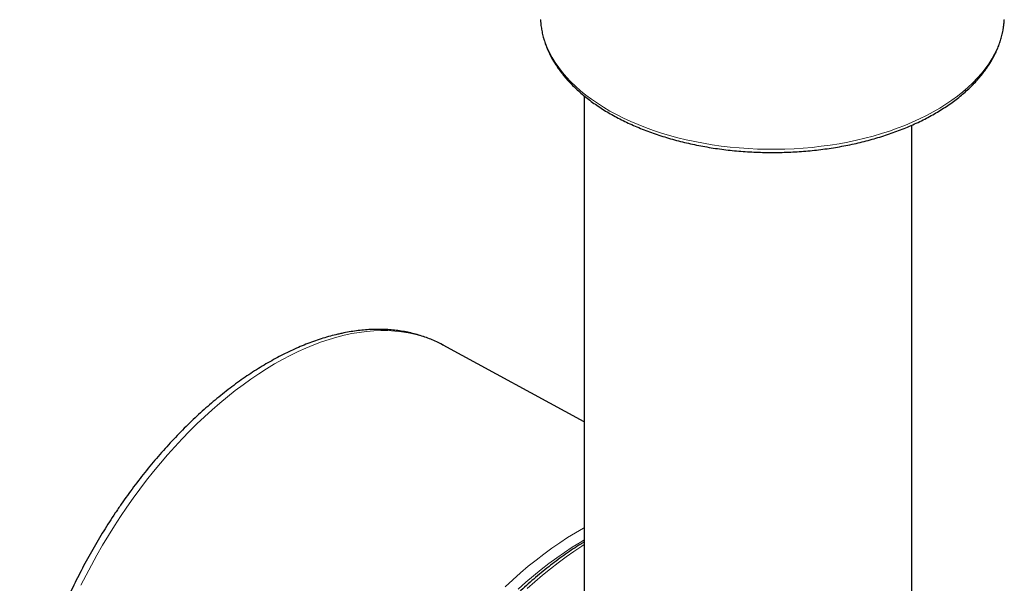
# Model space of a CAD drawing. Header units: millimetres. Extents: x 8 to 2427, y 12 to 2587.
# Tile 31 of 153: x 2261 to 2326, y 529 to 566. Entities that reach past the tile are written whole.
import ezdxf

# ---------------------------------------------------------------- set-up
doc = ezdxf.new("R2010")
doc.units = ezdxf.units.MM

msp = doc.modelspace()

# ---------------------------------------------------------------- linework, layer by layer
at = {"color": 7, "linetype": 'Continuous', "lineweight": 30}
for p, q in [((2298.292, 561.273), (2298.292, 522.967)), ((2320.192, 523.86), (2320.192, 559.318)), ((2298.292, 539.514), (2288.867, 544.632))]:
    msp.add_line(p, q, dxfattribs=at)
at = {"color": 252, "linetype": 'Continuous', "lineweight": 0, "flags": 128}
for points in [[(2295.376, 566.36), (2295.383, 566.25), (2295.423, 565.897), (2295.486, 565.545), (2295.574, 565.196), (2295.685, 564.848), (2295.82, 564.503), (2295.978, 564.161), (2296.16, 563.824), (2296.365, 563.491), (2296.592, 563.162), (2296.842, 562.839), (2297.113, 562.522), (2297.407, 562.212), (2297.721, 561.908), (2298.055, 561.612), (2298.41, 561.324), (2298.784, 561.044), (2299.177, 560.773), (2299.588, 560.511), (2300.017, 560.258), (2300.462, 560.016), (2300.924, 559.784), (2301.402, 559.562), (2301.894, 559.352), (2302.4, 559.153), (2302.92, 558.966), (2303.452, 558.79), (2303.995, 558.627), (2304.55, 558.477), (2305.114, 558.339), (2305.687, 558.214), (2306.268, 558.103), (2306.856, 558.005), (2307.451, 557.92), (2308.051, 557.849), (2308.655, 557.791), (2309.263, 557.748), (2309.873, 557.718), (2310.485, 557.702), (2311.098, 557.701), (2311.71, 557.713), (2312.321, 557.739), (2312.929, 557.779), (2313.534, 557.833), (2314.136, 557.901), (2314.732, 557.982), (2315.322, 558.077), (2315.905, 558.185), (2316.48, 558.307), (2317.046, 558.441), (2317.603, 558.589), (2318.149, 558.748), (2318.684, 558.921), (2319.207, 559.105), (2319.717, 559.301), (2320.212, 559.509), (2320.694, 559.727), (2321.16, 559.957), (2321.61, 560.197), (2322.043, 560.447), (2322.458, 560.706), (2322.856, 560.975), (2323.235, 561.253), (2323.594, 561.539), (2323.934, 561.834), (2324.253, 562.135), (2324.551, 562.444), (2324.828, 562.76), (2325.083, 563.081), (2325.316, 563.408), (2325.527, 563.74), (2325.714, 564.077), (2325.879, 564.417), (2326.02, 564.761), (2326.137, 565.108), (2326.23, 565.458), (2326.3, 565.809), (2326.345, 566.162), (2326.36, 566.365)], [(2288.867, 544.632), (2288.592, 544.773), (2288.201, 544.953), (2287.798, 545.11), (2287.385, 545.246), (2286.962, 545.36), (2286.529, 545.452), (2286.087, 545.523), (2285.636, 545.571), (2285.176, 545.597), (2284.709, 545.601), (2284.234, 545.583), (2283.752, 545.542), (2283.264, 545.48), (2282.77, 545.395), (2282.27, 545.289), (2281.765, 545.161), (2281.256, 545.011), (2280.743, 544.84), (2280.226, 544.647), (2279.706, 544.433), (2279.185, 544.198), (2278.661, 543.943), (2278.136, 543.667), (2277.61, 543.37), (2277.084, 543.054), (2276.558, 542.719), (2276.034, 542.364), (2275.51, 541.99), (2274.988, 541.598), (2274.469, 541.188), (2273.953, 540.76), (2273.44, 540.315), (2272.932, 539.853), (2272.428, 539.375), (2271.928, 538.881), (2271.435, 538.372), (2270.947, 537.848), (2270.466, 537.309), (2269.992, 536.757), (2269.526, 536.192), (2269.067, 535.615), (2268.617, 535.025), (2268.176, 534.424), (2267.744, 533.812), (2267.322, 533.19), (2266.911, 532.558), (2266.51, 531.918), (2266.12, 531.269), (2265.741, 530.613), (2265.374, 529.95), (2265.02, 529.281), (2264.678, 528.606)], [(2293.021, 528.5), (2293.531, 528.971), (2294.044, 529.425), (2294.562, 529.863), (2295.083, 530.283), (2295.606, 530.685), (2296.132, 531.068), (2296.659, 531.433), (2297.187, 531.779), (2297.716, 532.106), (2298.244, 532.413), (2298.292, 532.439)], [(2298.292, 531.622), (2298.026, 531.464), (2297.503, 531.139), (2296.981, 530.794), (2296.459, 530.431), (2295.94, 530.049), (2295.422, 529.649), (2294.908, 529.23), (2294.397, 528.795), (2293.889, 528.342)], [(2298.292, 531.31), (2298.143, 531.215), (2297.615, 530.864), (2297.088, 530.494), (2296.562, 530.106), (2296.039, 529.7), (2295.518, 529.276), (2295.001, 528.835), (2294.487, 528.376)]]:
    msp.add_lwpolyline(points, dxfattribs=at)
at = {"color": 7, "linetype": 'Continuous', "lineweight": 30}
for points, knots in [([(2295.379, 566.342), (2295.383, 566.275), (2295.392, 566.093), (2295.431, 565.797), (2295.494, 565.454), (2295.58, 565.113), (2295.687, 564.773), (2295.816, 564.437), (2295.966, 564.103), (2296.137, 563.773), (2296.329, 563.446), (2296.541, 563.125), (2296.775, 562.808), (2297.028, 562.496), (2297.301, 562.191), (2297.593, 561.892), (2297.905, 561.6), (2298.234, 561.315), (2298.582, 561.038), (2298.947, 560.769), (2299.329, 560.509), (2299.727, 560.257), (2300.14, 560.015), (2300.569, 559.783), (2301.011, 559.56), (2301.468, 559.347), (2301.938, 559.145), (2302.419, 558.954), (2302.913, 558.773), (2303.418, 558.604), (2303.933, 558.446), (2304.457, 558.299), (2304.99, 558.164), (2305.532, 558.041), (2306.08, 557.93), (2306.636, 557.831), (2307.197, 557.744), (2307.763, 557.67), (2308.334, 557.608), (2308.908, 557.559), (2309.484, 557.522), (2310.063, 557.498), (2310.642, 557.487), (2311.222, 557.489), (2311.802, 557.503), (2312.38, 557.529), (2312.956, 557.569), (2313.529, 557.621), (2314.099, 557.685), (2314.664, 557.762), (2315.224, 557.852), (2315.778, 557.953), (2316.325, 558.067), (2316.865, 558.193), (2317.396, 558.33), (2317.918, 558.48), (2318.431, 558.64), (2318.933, 558.812), (2319.424, 558.995), (2319.903, 559.189), (2320.37, 559.393), (2320.824, 559.608), (2321.264, 559.833), (2321.689, 560.068), (2322.1, 560.313), (2322.495, 560.566), (2322.873, 560.829), (2323.235, 561.1), (2323.579, 561.38), (2323.906, 561.667), (2324.214, 561.962), (2324.503, 562.264), (2324.772, 562.572), (2325.022, 562.887), (2325.251, 563.207), (2325.46, 563.532), (2325.648, 563.862), (2325.814, 564.195), (2325.959, 564.532), (2326.082, 564.872), (2326.184, 565.214), (2326.264, 565.558), (2326.32, 565.903), (2326.351, 566.166), (2326.356, 566.314), (2326.358, 566.347)], [0, 0, 0, 0, 0.0068912, 0.018788, 0.0306952, 0.0426207, 0.0545716, 0.0665533, 0.0785698, 0.090623, 0.1027134, 0.1148399, 0.1270001, 0.1391908, 0.1514083, 0.1636484, 0.1759071, 0.1881806, 0.2004652, 0.2127579, 0.2250559, 0.2373569, 0.2496591, 0.2619606, 0.2742604, 0.2865577, 0.298852, 0.3111429, 0.3234302, 0.3357139, 0.3479939, 0.3602703, 0.3725434, 0.3848133, 0.3970802, 0.4093445, 0.4216063, 0.4338661, 0.446124, 0.4583805, 0.4706358, 0.4828903, 0.4951443, 0.5073981, 0.519652, 0.5319063, 0.5441613, 0.5564174, 0.5686748, 0.5809339, 0.5931951, 0.6054586, 0.6177247, 0.6299939, 0.6422663, 0.6545422, 0.6668219, 0.6791056, 0.6913934, 0.7036855, 0.7159819, 0.7282825, 0.740587, 0.7528951, 0.7652062, 0.7775195, 0.7898338, 0.8021471, 0.8144576, 0.8267627, 0.8390596, 0.851345, 0.8636151, 0.8758657, 0.8880925, 0.9002914, 0.9124584, 0.9245901, 0.9366842, 0.9487397, 0.9607573, 0.9727393, 0.9846899, 0.996615, 1, 1, 1, 1]), ([(2282.102, 545.414), (2282.014, 545.395), (2281.762, 545.34), (2281.342, 545.233), (2280.843, 545.087), (2280.341, 544.922), (2279.836, 544.736), (2279.33, 544.531), (2278.822, 544.307), (2278.313, 544.064), (2277.803, 543.802), (2277.293, 543.521), (2276.784, 543.222), (2276.276, 542.906), (2275.769, 542.572), (2275.264, 542.221), (2274.762, 541.853), (2274.262, 541.468), (2273.765, 541.068), (2273.272, 540.652), (2272.783, 540.22), (2272.298, 539.774), (2271.818, 539.313), (2271.343, 538.839), (2270.874, 538.351), (2270.411, 537.849), (2269.954, 537.335), (2269.504, 536.809), (2269.061, 536.272), (2268.626, 535.723), (2268.199, 535.163), (2267.781, 534.593), (2267.371, 534.014), (2266.97, 533.425), (2266.578, 532.828), (2266.196, 532.223), (2265.824, 531.61), (2265.463, 530.99), (2265.112, 530.364), (2264.773, 529.732), (2264.445, 529.094), (2264.128, 528.452), (2263.824, 527.806), (2263.531, 527.156), (2263.251, 526.503), (2262.984, 525.847), (2262.73, 525.19), (2262.489, 524.532), (2262.262, 523.872), (2262.048, 523.213), (2261.848, 522.554), (2261.662, 521.896), (2261.49, 521.24), (2261.333, 520.585), (2261.19, 519.934), (2261.063, 519.286), (2260.95, 518.642), (2260.852, 518.002), (2260.769, 517.367), (2260.701, 516.738), (2260.649, 516.115), (2260.612, 515.499), (2260.591, 514.89), (2260.585, 514.289), (2260.596, 513.696), (2260.621, 513.112), (2260.663, 512.538), (2260.72, 511.973), (2260.793, 511.419), (2260.882, 510.876), (2260.987, 510.345), (2261.107, 509.826), (2261.243, 509.32), (2261.394, 508.827), (2261.56, 508.347), (2261.742, 507.883), (2261.939, 507.433), (2262.151, 506.998), (2262.377, 506.58), (2262.617, 506.178), (2262.871, 505.792), (2263.139, 505.424), (2263.42, 505.073), (2263.714, 504.74), (2264.02, 504.425), (2264.339, 504.129), (2264.669, 503.851), (2265.01, 503.591), (2265.364, 503.352), (2265.615, 503.193), (2265.752, 503.119), (2265.764, 503.113)], [0, 0, 0, 0, 0.006109, 0.017521, 0.028945, 0.040386, 0.051842, 0.063309, 0.074784, 0.086265, 0.097751, 0.109238, 0.120726, 0.132214, 0.143699, 0.155182, 0.166662, 0.178139, 0.189611, 0.20108, 0.212545, 0.224006, 0.235463, 0.246917, 0.258366, 0.269812, 0.281255, 0.292695, 0.304132, 0.315566, 0.326998, 0.338427, 0.349855, 0.361281, 0.372706, 0.38413, 0.395553, 0.406976, 0.418399, 0.429821, 0.441244, 0.452667, 0.464091, 0.475516, 0.486943, 0.498371, 0.509801, 0.521233, 0.532668, 0.544105, 0.555545, 0.566988, 0.578435, 0.589886, 0.601341, 0.612799, 0.624262, 0.635729, 0.647201, 0.658677, 0.670158, 0.681643, 0.693132, 0.704625, 0.716121, 0.727619, 0.739119, 0.75062, 0.76212, 0.773616, 0.785107, 0.796592, 0.808066, 0.819527, 0.830971, 0.842396, 0.853797, 0.865172, 0.876515, 0.887826, 0.8991, 0.910336, 0.921533, 0.932691, 0.943811, 0.954895, 0.965948, 0.976973, 0.987976, 0.998963, 1, 1, 1, 1]), ([(2288.891, 544.616), (2288.868, 544.63), (2288.723, 544.713), (2288.444, 544.849), (2288.055, 545.022), (2287.655, 545.173), (2287.247, 545.306), (2286.829, 545.419), (2286.402, 545.513), (2285.968, 545.586), (2285.525, 545.639), (2285.074, 545.673), (2284.616, 545.686), (2284.152, 545.678), (2283.68, 545.65), (2283.203, 545.602), (2282.72, 545.534), (2282.352, 545.467), (2282.146, 545.423), (2282.102, 545.414)], [0, 0, 0, 0, 0.011878, 0.075683, 0.139491, 0.203341, 0.267274, 0.331324, 0.395525, 0.459902, 0.524478, 0.589265, 0.654271, 0.719497, 0.78494, 0.850588, 0.916429, 0.982445, 1, 1, 1, 1]), ([(2298.292, 531.489), (2298.216, 531.443), (2297.972, 531.294), (2297.559, 531.023), (2297.054, 530.677), (2296.55, 530.313), (2296.048, 529.933), (2295.55, 529.537), (2295.054, 529.125), (2294.561, 528.697), (2294.073, 528.255), (2293.589, 527.798), (2293.109, 527.326), (2292.635, 526.841), (2292.167, 526.343), (2291.704, 525.831), (2291.248, 525.307), (2290.799, 524.772), (2290.357, 524.225), (2289.922, 523.666), (2289.495, 523.098), (2289.077, 522.519), (2288.667, 521.931), (2288.267, 521.334), (2287.876, 520.728), (2287.494, 520.115), (2287.123, 519.494), (2286.762, 518.867), (2286.412, 518.233), (2286.073, 517.594), (2285.746, 516.949), (2285.43, 516.301), (2285.126, 515.648), (2284.834, 514.992), (2284.554, 514.333), (2284.288, 513.672), (2284.034, 513.009), (2283.793, 512.345), (2283.566, 511.681), (2283.353, 511.017), (2283.153, 510.354), (2282.968, 509.692), (2282.796, 509.032), (2282.639, 508.374), (2282.496, 507.72), (2282.368, 507.069), (2282.255, 506.423), (2282.157, 505.781), (2282.074, 505.145), (2282.005, 504.514), (2281.952, 503.89), (2281.914, 503.273), (2281.892, 502.664), (2281.884, 502.063), (2281.892, 501.47), (2281.916, 500.887), (2281.955, 500.313), (2282.009, 499.75), (2282.079, 499.197), (2282.164, 498.656), (2282.264, 498.126), (2282.379, 497.609), (2282.51, 497.104), (2282.655, 496.613), (2282.816, 496.136), (2282.991, 495.673), (2283.181, 495.225), (2283.385, 494.792), (2283.603, 494.374), (2283.836, 493.973), (2284.082, 493.587), (2284.341, 493.219), (2284.614, 492.868), (2284.899, 492.534), (2285.197, 492.219), (2285.507, 491.921), (2285.829, 491.641), (2286.163, 491.381), (2286.439, 491.183), (2286.607, 491.079), (2286.656, 491.049)], [0, 0, 0, 0, 0.005806, 0.018861, 0.031913, 0.044965, 0.058014, 0.071061, 0.084106, 0.097148, 0.110189, 0.123227, 0.136263, 0.149297, 0.162329, 0.175359, 0.188388, 0.201415, 0.21444, 0.227464, 0.240486, 0.253508, 0.266529, 0.279548, 0.292568, 0.305586, 0.318604, 0.331622, 0.34464, 0.357658, 0.370677, 0.383695, 0.396714, 0.409734, 0.422754, 0.435775, 0.448798, 0.461821, 0.474846, 0.487873, 0.500901, 0.513931, 0.526962, 0.539996, 0.553032, 0.56607, 0.579111, 0.592154, 0.6052, 0.618248, 0.631298, 0.644351, 0.657406, 0.670463, 0.683523, 0.696584, 0.709646, 0.722708, 0.73577, 0.748832, 0.76189, 0.774946, 0.787996, 0.80104, 0.814076, 0.827102, 0.840115, 0.853114, 0.866096, 0.87906, 0.892003, 0.904924, 0.917822, 0.930697, 0.943548, 0.956376, 0.969184, 0.981973, 0.994748, 1, 1, 1, 1])]:
    msp.add_open_spline(points, degree=3, knots=knots, dxfattribs=at)

doc.saveas('drawing.dxf')
